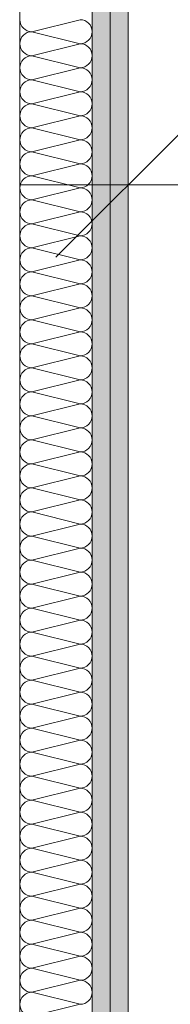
# Model space of a CAD drawing. Header units: metres. Extents: x -89 to 754, y -195 to 69.
# Tile 201 of 256: x 19.035 to 19.139, y 21.083 to 21.767. Entities that reach past the tile are written whole.
import ezdxf

# ---------------------------------------------------------------- set-up
doc = ezdxf.new("R2010")
doc.units = ezdxf.units.M
doc.header["$MEASUREMENT"] = 0
doc.layers.add('90 Allgemein Bemaßung', color=7, linetype='Continuous')
doc.layers.add('Neubau_10 Wand innen', color=7, linetype='Continuous')
doc.styles.add('ERSTELLTER_STIL_3', font='ARIALN.TTF')
doc.dimstyles.new('ERSTELLTER_STIL__2', dxfattribs={"dimtxt": 0.125, "dimasz": 0.095143, "dimexe": 0.18, "dimexo": 0.25, "dimgap": 0, "dimtad": 1, "dimtih": 1, "dimtoh": 1, "dimzin": 0, "dimdsep": 46, "dimtxsty": 'ERSTELLTER_STIL_3', "dimblk": 'ARROWHEAD_6', "dimblk1": 'ARROWHEAD_6', "dimblk2": 'ARROWHEAD_6', "dimcen": 0.09, "dimclrd": 7, "dimclre": 7, "dimclrt": 7, "dimazin": 0, "dimtfac": 1, "dimtdec": 4, "dimtmove": 0, "dimatfit": 3, "dimfxl": 1, "dimtolj": 1, "dimtzin": 0, "dimarcsym": 0})
pattern_1 = [(0, (0, 0), (0, 0.0375), [0, -0.0375])]

# ---------------------------------------------------------------- blocks, each defined once
blk = doc.blocks.new('*X460')
at = {"layer": 'Neubau_10 Wand innen', "color": 8, "linetype": 'Continuous', "lineweight": 9}
for p, q in [((19.07632, 21.76667), (19.04299, 21.75833)), ((19.07632, 21.75), (19.04299, 21.75833)), ((19.07632, 21.75), (19.04299, 21.74167)), ((19.07632, 21.73333), (19.04299, 21.74167)), ((19.07632, 21.73333), (19.04299, 21.725)), ((19.07632, 21.71667), (19.04299, 21.725)), ((19.07632, 21.71667), (19.04299, 21.70833)), ((19.07632, 21.7), (19.04299, 21.70833)), ((19.07632, 21.7), (19.04299, 21.69167)), ((19.07632, 21.68333), (19.04299, 21.69167)), ((19.07632, 21.68333), (19.04299, 21.675)), ((19.07632, 21.66667), (19.04299, 21.675)), ((19.07632, 21.66667), (19.04299, 21.65833)), ((19.07632, 21.65), (19.04299, 21.65833)), ((19.07632, 21.65), (19.04299, 21.64167)), ((19.07632, 21.63333), (19.04299, 21.64167)), ((19.07632, 21.63333), (19.04299, 21.625)), ((19.07632, 21.61667), (19.04299, 21.625)), ((19.07632, 21.61667), (19.04299, 21.60833)), ((19.07632, 21.6), (19.04299, 21.60833)), ((19.07632, 21.6), (19.04299, 21.59167)), ((19.07632, 21.58333), (19.04299, 21.59167)), ((19.07632, 21.58333), (19.04299, 21.575)), ((19.07632, 21.56667), (19.04299, 21.575)), ((19.07632, 21.56667), (19.04299, 21.55833)), ((19.07632, 21.55), (19.04299, 21.55833)), ((19.07632, 21.55), (19.04299, 21.54167)), ((19.07632, 21.53333), (19.04299, 21.54167)), ((19.07632, 21.53333), (19.04299, 21.525)), ((19.07632, 21.51667), (19.04299, 21.525)), ((19.07632, 21.51667), (19.04299, 21.50833)), ((19.07632, 21.5), (19.04299, 21.50833)), ((19.07632, 21.5), (19.04299, 21.49167)), ((19.07632, 21.48333), (19.04299, 21.49167)), ((19.07632, 21.48333), (19.04299, 21.475)), ((19.07632, 21.46667), (19.04299, 21.475)), ((19.07632, 21.46667), (19.04299, 21.45833)), ((19.07632, 21.45), (19.04299, 21.45833)), ((19.07632, 21.45), (19.04299, 21.44167)), ((19.07632, 21.43333), (19.04299, 21.44167)), ((19.07632, 21.43333), (19.04299, 21.425)), ((19.07632, 21.41667), (19.04299, 21.425)), ((19.07632, 21.41667), (19.04299, 21.40833)), ((19.07632, 21.4), (19.04299, 21.40833)), ((19.07632, 21.4), (19.04299, 21.39167)), ((19.07632, 21.38333), (19.04299, 21.39167)), ((19.07632, 21.38333), (19.04299, 21.375)), ((19.07632, 21.36667), (19.04299, 21.375)), ((19.07632, 21.36667), (19.04299, 21.35833)), ((19.07632, 21.35), (19.04299, 21.35833)), ((19.07632, 21.35), (19.04299, 21.34167)), ((19.07632, 21.33333), (19.04299, 21.34167)), ((19.07632, 21.33333), (19.04299, 21.325)), ((19.07632, 21.31667), (19.04299, 21.325)), ((19.07632, 21.31667), (19.04299, 21.30833)), ((19.07632, 21.3), (19.04299, 21.30833)), ((19.07632, 21.3), (19.04299, 21.29167)), ((19.07632, 21.28333), (19.04299, 21.29167)), ((19.07632, 21.28333), (19.04299, 21.275)), ((19.07632, 21.26667), (19.04299, 21.275)), ((19.07632, 21.26667), (19.04299, 21.25833)), ((19.07632, 21.25), (19.04299, 21.25833)), ((19.07632, 21.25), (19.04299, 21.24167)), ((19.07632, 21.23333), (19.04299, 21.24167)), ((19.07632, 21.23333), (19.04299, 21.225)), ((19.07632, 21.21667), (19.04299, 21.225)), ((19.07632, 21.21667), (19.04299, 21.20833)), ((19.07632, 21.2), (19.04299, 21.20833)), ((19.07632, 21.2), (19.04299, 21.19167)), ((19.07632, 21.18333), (19.04299, 21.19167)), ((19.07632, 21.18333), (19.04299, 21.175)), ((19.07632, 21.16667), (19.04299, 21.175)), ((19.07632, 21.16667), (19.04299, 21.15833)), ((19.07632, 21.15), (19.04299, 21.15833)), ((19.07632, 21.15), (19.04299, 21.14167)), ((19.07632, 21.13333), (19.04299, 21.14167)), ((19.07632, 21.13333), (19.04299, 21.125)), ((19.07632, 21.11667), (19.04299, 21.125)), ((19.07632, 21.11667), (19.04299, 21.10833)), ((19.07632, 21.1), (19.04299, 21.10833)), ((19.07632, 21.1), (19.04299, 21.09167)), ((19.07632, 21.08333), (19.04299, 21.09167)), ((19.07632, 21.08333), (19.04299, 21.075))]:
    blk.add_line(p, q, dxfattribs=at)
for centre, start, end in [((19.04299, 21.76667), 180, 270), ((19.07632, 21.75833), 0, 90), ((19.04299, 21.75), 90, 180), ((19.07632, 21.75833), 270, 0), ((19.04299, 21.75), 180, 270), ((19.07632, 21.74167), 0, 90), ((19.04299, 21.73333), 90, 180), ((19.07632, 21.74167), 270, 0), ((19.04299, 21.73333), 180, 270), ((19.07632, 21.725), 0, 90), ((19.04299, 21.71667), 90, 180), ((19.07632, 21.725), 270, 0), ((19.04299, 21.71667), 180, 270), ((19.07632, 21.70833), 0, 90), ((19.04299, 21.7), 90, 180), ((19.07632, 21.70833), 270, 0), ((19.04299, 21.7), 180, 270), ((19.07632, 21.69167), 0, 90), ((19.04299, 21.68333), 90, 180), ((19.07632, 21.69167), 270, 0), ((19.04299, 21.68333), 180, 270), ((19.07632, 21.675), 0, 90), ((19.04299, 21.66667), 90, 180), ((19.07632, 21.675), 270, 0), ((19.04299, 21.66667), 180, 270), ((19.07632, 21.65833), 0, 90), ((19.04299, 21.65), 90, 180), ((19.07632, 21.65833), 270, 0), ((19.04299, 21.65), 180, 270), ((19.07632, 21.64167), 0, 90), ((19.04299, 21.63333), 90, 180), ((19.07632, 21.64167), 270, 0), ((19.04299, 21.63333), 180, 270), ((19.07632, 21.625), 0, 90), ((19.04299, 21.61667), 90, 180), ((19.07632, 21.625), 270, 0), ((19.04299, 21.61667), 180, 270), ((19.07632, 21.60833), 0, 90), ((19.04299, 21.6), 90, 180), ((19.07632, 21.60833), 270, 0), ((19.04299, 21.6), 180, 270), ((19.07632, 21.59167), 0, 90), ((19.04299, 21.58333), 90, 180), ((19.07632, 21.59167), 270, 0), ((19.04299, 21.58333), 180, 270), ((19.07632, 21.575), 0, 90), ((19.04299, 21.56667), 90, 180), ((19.07632, 21.575), 270, 0), ((19.04299, 21.56667), 180, 270), ((19.07632, 21.55833), 0, 90), ((19.04299, 21.55), 90, 180), ((19.07632, 21.55833), 270, 0), ((19.04299, 21.55), 180, 270), ((19.07632, 21.54167), 0, 90), ((19.04299, 21.53333), 90, 180), ((19.07632, 21.54167), 270, 0), ((19.04299, 21.53333), 180, 270), ((19.07632, 21.525), 0, 90), ((19.04299, 21.51667), 90, 180), ((19.07632, 21.525), 270, 0), ((19.04299, 21.51667), 180, 270), ((19.07632, 21.50833), 0, 90), ((19.04299, 21.5), 90, 180), ((19.07632, 21.50833), 270, 0), ((19.04299, 21.5), 180, 270), ((19.07632, 21.49167), 0, 90), ((19.04299, 21.48333), 90, 180), ((19.07632, 21.49167), 270, 0), ((19.04299, 21.48333), 180, 270), ((19.07632, 21.475), 0, 90), ((19.04299, 21.46667), 90, 180), ((19.07632, 21.475), 270, 0), ((19.04299, 21.46667), 180, 270), ((19.07632, 21.45833), 0, 90), ((19.04299, 21.45), 90, 180), ((19.07632, 21.45833), 270, 0), ((19.04299, 21.45), 180, 270), ((19.07632, 21.44167), 0, 90), ((19.04299, 21.43333), 90, 180), ((19.07632, 21.44167), 270, 0), ((19.04299, 21.43333), 180, 270), ((19.07632, 21.425), 0, 90), ((19.04299, 21.41667), 90, 180), ((19.07632, 21.425), 270, 0), ((19.04299, 21.41667), 180, 270), ((19.07632, 21.40833), 0, 90), ((19.04299, 21.4), 90, 180), ((19.07632, 21.40833), 270, 0), ((19.04299, 21.4), 180, 270), ((19.07632, 21.39167), 0, 90), ((19.04299, 21.38333), 90, 180), ((19.07632, 21.39167), 270, 0), ((19.04299, 21.38333), 180, 270), ((19.07632, 21.375), 0, 90), ((19.04299, 21.36667), 90, 180), ((19.07632, 21.375), 270, 0), ((19.04299, 21.36667), 180, 270), ((19.07632, 21.35833), 0, 90), ((19.04299, 21.35), 90, 180), ((19.07632, 21.35833), 270, 0), ((19.04299, 21.35), 180, 270), ((19.07632, 21.34167), 0, 90), ((19.04299, 21.33333), 90, 180), ((19.07632, 21.34167), 270, 0), ((19.04299, 21.33333), 180, 270), ((19.07632, 21.325), 0, 90), ((19.04299, 21.31667), 90, 180), ((19.07632, 21.325), 270, 0), ((19.04299, 21.31667), 180, 270), ((19.07632, 21.30833), 0, 90), ((19.04299, 21.3), 90, 180), ((19.07632, 21.30833), 270, 0), ((19.04299, 21.3), 180, 270), ((19.07632, 21.29167), 0, 90), ((19.04299, 21.28333), 90, 180), ((19.07632, 21.29167), 270, 0), ((19.04299, 21.28333), 180, 270), ((19.07632, 21.275), 0, 90), ((19.04299, 21.26667), 90, 180), ((19.07632, 21.275), 270, 0), ((19.04299, 21.26667), 180, 270), ((19.07632, 21.25833), 0, 90), ((19.04299, 21.25), 90, 180), ((19.07632, 21.25833), 270, 0), ((19.04299, 21.25), 180, 270), ((19.07632, 21.24167), 0, 90), ((19.04299, 21.23333), 90, 180), ((19.07632, 21.24167), 270, 0), ((19.04299, 21.23333), 180, 270), ((19.07632, 21.225), 0, 90), ((19.04299, 21.21667), 90, 180), ((19.07632, 21.225), 270, 0), ((19.04299, 21.21667), 180, 270), ((19.07632, 21.20833), 0, 90), ((19.04299, 21.2), 90, 180), ((19.07632, 21.20833), 270, 0), ((19.04299, 21.2), 180, 270), ((19.07632, 21.19167), 0, 90), ((19.04299, 21.18333), 90, 180), ((19.07632, 21.19167), 270, 0), ((19.04299, 21.18333), 180, 270), ((19.07632, 21.175), 0, 90), ((19.04299, 21.16667), 90, 180), ((19.07632, 21.175), 270, 0), ((19.04299, 21.16667), 180, 270), ((19.07632, 21.15833), 0, 90), ((19.04299, 21.15), 90, 180), ((19.07632, 21.15833), 270, 0), ((19.04299, 21.15), 180, 270), ((19.07632, 21.14167), 0, 90), ((19.04299, 21.13333), 90, 180), ((19.07632, 21.14167), 270, 0), ((19.04299, 21.13333), 180, 270), ((19.07632, 21.125), 0, 90), ((19.04299, 21.11667), 90, 180), ((19.07632, 21.125), 270, 0), ((19.04299, 21.11667), 180, 270), ((19.07632, 21.10833), 0, 90), ((19.04299, 21.1), 90, 180), ((19.07632, 21.10833), 270, 0), ((19.04299, 21.1), 180, 270), ((19.07632, 21.09167), 0, 90), ((19.04299, 21.08333), 90, 180), ((19.07632, 21.09167), 270, 0), ((19.04299, 21.08333), 180, 270)]:
    blk.add_arc(centre, 0.00833, start, end, dxfattribs=at)
blk = doc.blocks.new('*D623')
at = {"layer": '90 Allgemein Bemaßung', "color": 7, "linetype": 'Continuous', "lineweight": 9}
for p, q in [((19.10965, 21.55814), (19.10965, 21.90203)), ((20.25965, 21.55814), (20.25965, 21.90203)), ((19.15973, 21.7021), (19.05958, 21.60195)), ((20.20958, 21.60195), (20.30973, 21.7021)), ((19.03454, 21.65203), (19.10965, 21.65203)), ((19.10965, 21.65203), (20.25965, 21.65203)), ((20.25965, 21.65203), (20.33477, 21.65203))]:
    blk.add_line(p, q, dxfattribs=at)
at = {"layer": '90 Allgemein Bemaßung', "color": 7, "lineweight": 9, "insert": (19.54381, 21.67703), "char_height": 0.125, "attachment_point": 7, "style": 'ERSTELLTER_STIL_3'}
blk.add_mtext('\\A1;{\\pql;\\fArial Narrow|b0|i0|c0|p0;\\W1.000000;1,15}', dxfattribs=at)
blk = doc.blocks.new('ARROWHEAD_6')
at = {"color": 0, "linetype": 'Continuous', "lineweight": 0}
for p, q in [((-0.5, -0.5), (0.5, 0.5)), ((0, 0), (-1, 0))]:
    blk.add_line(p, q, dxfattribs=at)

msp = doc.modelspace()

# ---------------------------------------------------------------- hatches: boundary and pattern name
at = {"layer": 'Neubau_10 Wand innen', "linetype": 'Continuous', "lineweight": 9}
h = msp.add_hatch(dxfattribs=at)
h.set_pattern_fill('Gipskarton_0001', color=8, style=0, pattern_type=2)
h.set_pattern_definition(pattern_1)
h.paths.add_polyline_path([(19.10965, 20.33221), (19.10965, 24.21464), (19.09715, 24.18446), (19.09715, 20.33221)])
h = msp.add_hatch(dxfattribs=at)
h.set_pattern_fill('Gipskarton_0001', color=8, style=0, pattern_type=2)
h.set_pattern_definition(pattern_1)
h.paths.add_polyline_path([(19.09715, 20.33221), (19.09715, 24.18446), (19.08465, 24.15428), (19.08465, 20.33221)])

# ---------------------------------------------------------------- linework, layer by layer
at = {"layer": 'Neubau_10 Wand innen', "color": 7, "linetype": 'Continuous', "lineweight": 13}
for p, q in [((19.09715, 20.33221), (19.09715, 24.18446)), ((19.08465, 20.33221), (19.08465, 24.15428))]:
    msp.add_line(p, q, dxfattribs=at)
at = {"layer": 'Neubau_10 Wand innen', "color": 7, "linetype": 'Continuous', "lineweight": 13, "flags": 128}
for points in [[(19.10965, 20.33221), (19.10965, 24.21464)], [(19.03465, 24.03357), (19.03465, 20.33221)]]:
    msp.add_lwpolyline(points, dxfattribs=at)

# ---------------------------------------------------------------- block references
at = {"layer": 'Neubau_10 Wand innen', "color": 253, "lineweight": 13, "true_color": 0x9f9f9f}
msp.add_blockref('*X460', (0, 0), dxfattribs=at)

# ---------------------------------------------------------------- dimensions: what is measured, and where the dimension line sits
at = {"layer": '90 Allgemein Bemaßung', "color": 7, "linetype": 'Continuous', "lineweight": 9}
dim = msp.add_linear_dim(base=(20.25965, 21.65203), p1=(19.10965, 21.91972), p2=(20.25965, 22.28407), dimstyle='ERSTELLTER_STIL__2', dxfattribs=at)
dim.commit()
dim.dimension.update_dxf_attribs({"geometry": '*D623', "text_midpoint": (19.70564, 21.73953), "dimtype": 160})

doc.saveas('drawing.dxf')
